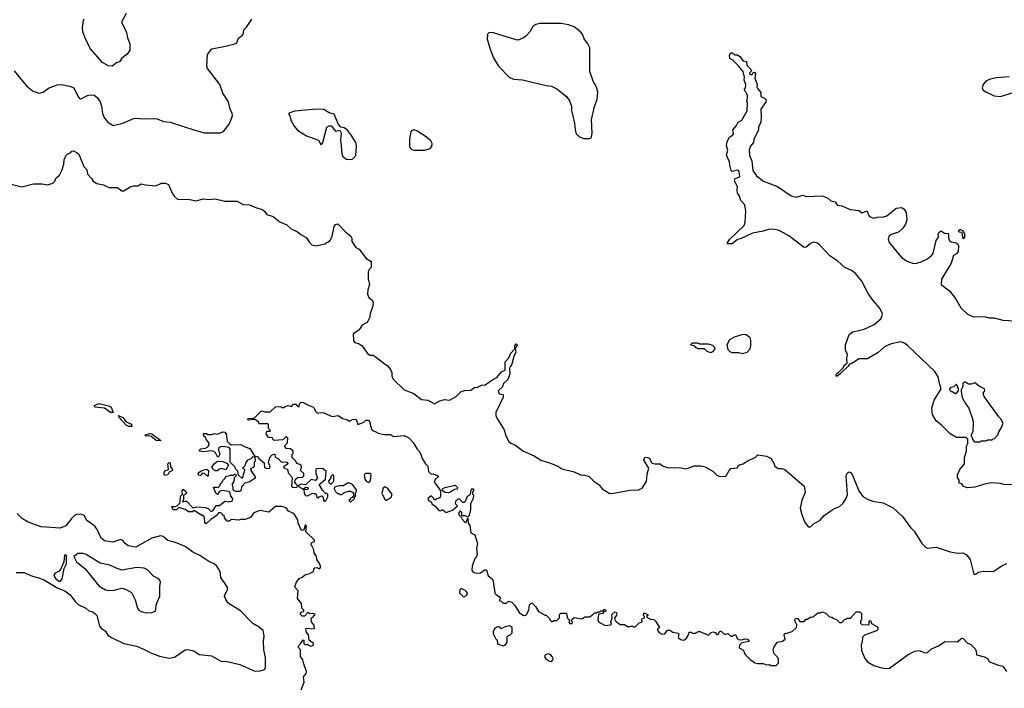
# Model space of a CAD drawing. Extents: x 2220333 to 2384341, y 721037 to 894043.
# Tile 99 of 256: x 2284785 to 2293949, y 788148 to 794368. Entities that reach past the tile are written whole.
import ezdxf

# ---------------------------------------------------------------- set-up
doc = ezdxf.new("R2010")
doc.units = 0

msp = doc.modelspace()

# ---------------------------------------------------------------- linework, layer by layer
at = {"layer": '0CON10XD'}
for points in [[(2285777.5, 794425), (2285733.3, 794345), (2285780.5, 794250.5), (2285789.5, 794199.5), (2285812, 794145), (2285812, 794085), (2285785, 794046.2), (2285735, 794010), (2285715, 793977.5), (2285685, 793966.7), (2285645, 793936.7), (2285610.5, 793940.5), (2285555, 793971.2), (2285441.7, 794101.7), (2285390.6, 794205), (2285374.2, 794255), (2285370, 794295), (2285380.7, 794360.7), (2285385, 794377.5)], [(2284735, 793894), (2284845, 793756.2), (2284905, 793706.2), (2284965, 793684), (2285005, 793693.8), (2285055, 793731.2), (2285135, 793763.8), (2285173.9, 793763.9), (2285249.5, 793750.5), (2285288.8, 793735), (2285329.3, 793649.3), (2285345, 793633.3), (2285355, 793632.5), (2285415, 793662.5), (2285442.1, 793667.9), (2285477.5, 793665), (2285506, 793645), (2285535.8, 793605), (2285547.5, 793565), (2285555.8, 793495.8), (2285575, 793453.3), (2285605, 793414), (2285655, 793384), (2285745, 793405.8), (2285855, 793450.8), (2285945.6, 793445.6), (2286035, 793450), (2286065, 793445.6), (2286125, 793420.6), (2286185.6, 793415.6), (2286415, 793340), (2286503, 793317), (2286653, 793317), (2286683, 793327), (2286735, 793397.5), (2286761.2, 793455), (2286766.4, 793476.4), (2286763, 793497), (2286742.5, 793545), (2286727.5, 793605), (2286677.5, 793685), (2286647.5, 793765), (2286533.3, 793915), (2286526.2, 793935), (2286533.3, 794045), (2286575, 794097.5), (2286699.3, 794120.7), (2286786.4, 794143.6), (2286807.5, 794155), (2286823.3, 794195), (2286857.5, 794225), (2286867.5, 794245), (2286870, 794275), (2286895, 794297.5), (2286945, 794372.5)], [(2290095, 793262.5), (2290107.5, 793275), (2290113.8, 793315), (2290106.4, 793436.4), (2290135, 793560), (2290160, 793625), (2290167, 793693), (2290155, 793740), (2290123.3, 793795), (2290092, 793885), (2290092, 794105), (2290073.8, 794145), (2290038.8, 794188.8), (2290023.3, 794235), (2290004.2, 794254.2), (2289945, 794301.2), (2289891.7, 794321.7), (2289825, 794333.8), (2289755, 794334), (2289627.3, 794332.7), (2289587.5, 794325), (2289561.2, 794305), (2289535, 794260), (2289495, 794213.8), (2289475, 794198.8), (2289425, 794178.8), (2289405, 794180), (2289195, 794246.7), (2289155, 794250), (2289140, 794235), (2289137, 794187), (2289166, 794085), (2289194.2, 794015), (2289242.5, 793935), (2289345, 793829.2), (2289385, 793815.7), (2289465, 793808.6), (2289685, 793755.8), (2289735, 793750), (2289785, 793724), (2289875, 793653.3), (2289903.3, 793615), (2289920, 793565), (2289920, 793525), (2289950, 793405), (2289953.8, 793345), (2289963.8, 793305), (2289995, 793280), (2290035, 793263.3), (2290095, 793262.5)], [(2291394.1, 793015.9), (2291391.2, 793045), (2291362, 793108), (2291376.7, 793155), (2291363.3, 793195), (2291368.8, 793235), (2291390, 793275), (2291419.3, 793290.7), (2291427.5, 793305), (2291422.5, 793345), (2291457.5, 793385), (2291472.5, 793415), (2291507.5, 793435), (2291555, 793520), (2291557.5, 793595), (2291552.5, 793615), (2291560, 793635), (2291557.5, 793665), (2291530, 793715), (2291530, 793725), (2291540, 793735), (2291542.5, 793765), (2291526.7, 793805), (2291530, 793835), (2291517.5, 793885), (2291473, 793943), (2291423, 793993), (2291395, 794007.5), (2291390.7, 794039.3), (2291405, 794060), (2291415, 794060), (2291445, 794040), (2291465, 794040), (2291486.4, 794026.4), (2291520, 793985), (2291548.3, 793978.3), (2291552.5, 793945), (2291600, 793895), (2291585, 793880), (2291577.5, 793865), (2291580.7, 793860.7), (2291600, 793855), (2291611.7, 793878.3), (2291625, 793880), (2291632.5, 793865), (2291627.5, 793825), (2291647.5, 793765), (2291646.7, 793745), (2291653.9, 793723.9), (2291681.7, 793691.7), (2291683, 793653), (2291717, 793637), (2291731.7, 793621.7), (2291730, 793605), (2291683.3, 793535), (2291687.5, 793465), (2291682.5, 793415), (2291660.7, 793369.3), (2291661.2, 793345), (2291619.2, 793255), (2291613.8, 793225), (2291587.3, 793192.7), (2291573.2, 793156.8), (2291578.8, 793105), (2291599.2, 793055), (2291610, 792965), (2291643.3, 792915), (2291706.7, 792865), (2291837, 792817), (2291965, 792730), (2292015, 792716), (2292075, 792736.7), (2292105, 792723.3), (2292255, 792728.6), (2292302.4, 792712.4), (2292335, 792684.2), (2292373.6, 792673.6), (2292395, 792643.8), (2292437, 792637), (2292515, 792602.5), (2292594.2, 792594.2), (2292625, 792572.5), (2292668.8, 792588.8), (2292690.5, 792540.5), (2292727, 792523), (2292765, 792532.5), (2292825, 792533.3), (2292855, 792543.3), (2292942.5, 792615), (2292995, 792621.2), (2293017, 792607), (2293036, 792575), (2293041.2, 792505), (2293028.8, 792465), (2293005, 792427.5), (2292965, 792391.2), (2292895, 792370), (2292875, 792352.5), (2292866.7, 792325), (2292876.1, 792296.1), (2292991.2, 792155), (2293045, 792120.8), (2293105, 792100), (2293135, 792102.5), (2293175, 792116), (2293235.7, 792144.3), (2293275, 792177.5), (2293291.2, 792205), (2293313.8, 792315), (2293337.5, 792345), (2293332.5, 792375), (2293340.7, 792389.3), (2293355, 792400), (2293365, 792400), (2293393, 792383), (2293425, 792380), (2293430, 792375), (2293430, 792335), (2293440, 792315), (2293455, 792302.5), (2293501.7, 792291.7), (2293515, 792280), (2293522.5, 792265), (2293518.3, 792211.7), (2293505, 792190), (2293476.4, 792173.6), (2293455.7, 792104.3), (2293363.3, 791955), (2293362.5, 791905), (2293440, 791845), (2293493.6, 791773.6), (2293545, 791687.5), (2293605, 791630), (2293655, 791606.7), (2293775, 791602.5), (2293803.6, 791593.6), (2293855, 791593.3), (2293935, 791573.3), (2294105, 791563.3)], [(2293995, 793835.8), (2293875, 793826.2), (2293820, 793815), (2293781.7, 793798.3), (2293752.5, 793765), (2293743, 793733), (2293753.6, 793713.6), (2293776.4, 793696.4), (2293855, 793661.2), (2293915, 793654)], [(2293915, 793654), (2294115, 793714.3)], [(2287873, 793067), (2287885, 793072.5), (2287912.5, 793105), (2287921.2, 793195), (2287913.3, 793225), (2287875, 793290), (2287835, 793341.2), (2287805, 793363.8), (2287775, 793370), (2287753.6, 793393.6), (2287710.7, 793490.7), (2287665, 793503.3), (2287615, 793532.5), (2287545, 793536), (2287345, 793517.5), (2287291.7, 793498.3), (2287290, 793485), (2287300, 793475), (2287310, 793435), (2287339.3, 793379.3), (2287375, 793336.7), (2287455, 793288), (2287565, 793246), (2287585, 793212.5), (2287595, 793206.7), (2287608, 793225), (2287645, 793367.5), (2287665, 793380), (2287685, 793380), (2287725, 793330), (2287765, 793340), (2287776, 793316), (2287772, 793255), (2287777, 793193), (2287784.4, 793125), (2287794.2, 793095), (2287825, 793070), (2287873, 793067)], [(2288555, 793154), (2288605, 793171.2), (2288620.7, 793189.3), (2288623.3, 793215), (2288610.5, 793240.5), (2288568.8, 793278.8), (2288482.5, 793335), (2288455, 793343.3), (2288435, 793336.7), (2288426.1, 793323.9), (2288412.1, 793257.9), (2288411.9, 793195), (2288417.9, 793177.9), (2288435, 793162), (2288455, 793154.2), (2288555, 793154)], [(2284706.8, 792836.8), (2284805, 792813.8), (2284915, 792840), (2284995, 792840), (2285045, 792831.2), (2285095, 792846.7), (2285113.3, 792865), (2285125, 792897.5), (2285155, 792922.5), (2285176.7, 792965), (2285196.1, 793023.9), (2285200, 793065), (2285215, 793102.5), (2285235, 793120), (2285259.3, 793130.7), (2285270, 793145), (2285285, 793147.5), (2285320.7, 793130.7), (2285336.1, 793116.1), (2285383, 793003), (2285411.7, 792971.7), (2285415, 792930), (2285455, 792890), (2285470, 792865), (2285503, 792843), (2285565, 792832.5), (2285615, 792806.7), (2285695, 792807.5), (2285735, 792777.5), (2285755, 792777.5), (2285820, 792815), (2285845, 792821.2), (2285885, 792822.5), (2285915, 792842.5), (2285955, 792832.5), (2286053, 792823), (2286103.9, 792846.1), (2286143, 792847), (2286170, 792835), (2286207.7, 792747.7), (2286225, 792723.3), (2286255, 792700), (2286295.8, 792694.2), (2286355, 792697.1), (2286425, 792682), (2286495, 792701.4), (2286545, 792695.6), (2286605, 792701.4), (2286695, 792680), (2286809.3, 792679.3), (2286865, 792647.5), (2286925, 792646.7), (2286988.3, 792618.3), (2287045, 792601.2), (2287066.7, 792585), (2287086.4, 792556.4), (2287145, 792538), (2287205, 792488.8), (2287271.2, 792461.2), (2287315, 792420), (2287369.3, 792399.3), (2287400.9, 792370.9), (2287446.7, 792345), (2287458.8, 792335), (2287481.2, 792295), (2287504.2, 792274.2), (2287545, 792264), (2287625, 792284), (2287675, 792313.3), (2287692, 792355), (2287712, 792445), (2287725.9, 792464.1), (2287745, 792470), (2287820.7, 792390.7), (2287867.5, 792355), (2287877.5, 792335), (2287877.5, 792305), (2287915, 792250), (2287945, 792232.5), (2288008.3, 792148.3), (2288055, 792117.5), (2288056.4, 792063.6), (2288036.4, 792043.6), (2288029.3, 792020.7), (2288030, 791955), (2288040, 791905), (2288025.8, 791854.2), (2288022.2, 791815), (2288033.4, 791783.4), (2288067.5, 791755), (2288075, 791740), (2288070, 791695), (2288048.8, 791645), (2288041.2, 791595), (2288026.2, 791565), (2288015, 791551.2), (2287973.8, 791525), (2287941.2, 791478.8), (2287890, 791445), (2287891.2, 791385), (2287905, 791366.7), (2287943.6, 791353.6), (2287973.9, 791333.9), (2288021.7, 791261.7), (2288045, 791248.8), (2288075, 791246.2), (2288095, 791236.2), (2288161.1, 791181.1), (2288209.6, 791149.6), (2288235.5, 791115), (2288247.6, 791087.6), (2288249.1, 791055), (2288260.6, 791025), (2288365, 790926), (2288455, 790890.8), (2288526.1, 790836.1), (2288585, 790829.2), (2288645, 790795.8), (2288695, 790822), (2288740, 790835), (2288785, 790827.5), (2288847.2, 790862.8), (2288895, 790910), (2288925, 790918.8), (2288985, 790922.5), (2289017.5, 790945), (2289045, 790949.2), (2289082.1, 790967.9), (2289117.4, 790972.6), (2289188.5, 791021.5), (2289225, 791038.1), (2289268.2, 791091.8), (2289302.5, 791107.5), (2289304.3, 791185), (2289336.2, 791223.8), (2289355, 791267.5), (2289392.5, 791307.5), (2289392.5, 791335), (2289405, 791353.3), (2289416, 791345), (2289405, 791317.5), (2289397.5, 791312.5), (2289403.8, 791275), (2289384.5, 791235.5), (2289365.5, 791164.5), (2289352.9, 791145), (2289343.1, 791125), (2289348.2, 791075), (2289335, 791038), (2289321.4, 791015), (2289287.5, 790985), (2289278.8, 790951.2), (2289240, 790915), (2289247, 790887), (2289285, 790880), (2289286.2, 790856.2), (2289216.1, 790713.9), (2289218, 790685), (2289231.4, 790651.4), (2289293.6, 790553.6), (2289308.3, 790498.3), (2289336.7, 790445), (2289355, 790428.8), (2289399.7, 790409.7), (2289467.2, 790357.2), (2289575, 790309.4), (2289635, 790271.4), (2289725, 790243.3), (2289795, 790213.3), (2289830, 790190), (2289945, 790163.3), (2290005, 790133.8), (2290045, 790131.2), (2290085, 790118), (2290130.9, 790070.9), (2290179.7, 790039.7), (2290205, 790003.8), (2290272.5, 789965), (2290295, 789960), (2290465, 789992.9), (2290545, 789995.6), (2290578.9, 790011.1), (2290618.8, 790071.2), (2290625, 790140), (2290640, 790195), (2290595, 790270), (2290599.3, 790290.7), (2290611.7, 790298.3), (2290647.7, 790287.7), (2290661.7, 790251.7), (2290672.5, 790242.5), (2290695, 790236.7), (2290745, 790236.7), (2290766.4, 790216.4), (2290819.3, 790199.3), (2290845, 790203.8), (2290885, 790198), (2290925, 790200.8), (2290985, 790191.4), (2291065, 790218), (2291125, 790216.7), (2291165, 790208.8), (2291235, 790168.8), (2291275, 790130), (2291295, 790121.2), (2291345, 790120), (2291360, 790125), (2291387.5, 790175), (2291405, 790192.5), (2291465, 790200), (2291470, 790215), (2291483, 790227), (2291520, 790235), (2291565, 790267.5), (2291630, 790295), (2291655, 790320), (2291736.4, 790306.4), (2291780, 790285), (2291805, 790242.5), (2291813.3, 790213.3), (2291845, 790194), (2291877, 790193), (2291905, 790183.3), (2292085, 790027.5), (2292096.1, 789973.9), (2292063.6, 789896.4), (2292050, 789825), (2292063.6, 789763.6), (2292088.3, 789698.3), (2292125, 789650), (2292145, 789650), (2292170, 789675), (2292235, 789712.5), (2292273.3, 789755), (2292325, 789793.8), (2292362.3, 789817.7), (2292415, 789840), (2292445, 789867.5), (2292476.1, 789913.9), (2292489.3, 789950.7), (2292477.5, 790125), (2292485, 790150), (2292505, 790162.5), (2292516.4, 790156.4), (2292535, 790130), (2292593.8, 789985), (2292632.3, 789932.3), (2292675, 789906.2), (2292725, 789890), (2292822.5, 789875), (2292915, 789826), (2293001.2, 789745), (2293074.5, 789644.5), (2293109.1, 789609.1), (2293185, 789492.5), (2293215, 789462.5), (2293235, 789452.5), (2293315, 789462.5), (2293445, 789416.7), (2293515, 789406.7), (2293563, 789407), (2293593, 789393), (2293630, 789345), (2293665, 789210), (2293685, 789210), (2293705, 789227.5), (2293755, 789236.7), (2293845, 789233.8), (2293925, 789288), (2293971.7, 789308.3)], [(2294045, 790042.5), (2293945, 790043.3), (2293915, 790052.5), (2293825, 790060), (2293756.4, 790043.6), (2293675, 790020), (2293605, 790013.8), (2293570, 790025), (2293555, 790050), (2293530, 790055), (2293530, 790085), (2293512.5, 790105), (2293513.3, 790135), (2293536.4, 790183.6), (2293577.5, 790235), (2293578.8, 790295), (2293596.4, 790353.6), (2293598.3, 790401.7), (2293610, 790425), (2293610, 790465), (2293595, 790480), (2293505, 790481.2), (2293445, 790516.7), (2293365, 790596.7), (2293313.3, 790635), (2293280, 790695), (2293273.3, 790755), (2293295, 790830), (2293362.5, 790935), (2293347.5, 790975), (2293333.3, 791045), (2293303.9, 791093.9), (2293051.2, 791335), (2293025, 791356), (2292985, 791370), (2292896.1, 791353.9), (2292832.5, 791325), (2292775, 791273.3), (2292675, 791213.3), (2292595, 791213.8), (2292535, 791173.8), (2292507, 791163), (2292496.7, 791145), (2292422.5, 791075), (2292395, 791053.3), (2292383, 791053), (2292383.6, 791066.4), (2292445, 791127.5), (2292462.5, 791155), (2292487.5, 791175), (2292482.5, 791215), (2292490, 791255), (2292472.5, 791295), (2292472.5, 791345), (2292505, 791440), (2292540, 791465), (2292645, 791488.8), (2292738.8, 791531.2), (2292801.2, 791585), (2292813.8, 791615), (2292814, 791635), (2292787.9, 791687.9), (2292730, 791755), (2292682.4, 791822.4), (2292623.8, 791935), (2292565, 792006.7), (2292526.1, 792036.1), (2292465, 792063.8), (2292400.5, 792120.5), (2292325, 792171.2), (2292231.7, 792271.7), (2292210.7, 792290.7), (2292175, 792300), (2292145, 792287.5), (2292105, 792253.3), (2292085, 792250), (2291945, 792356.7), (2291895, 792386.2), (2291845, 792410), (2291795, 792420), (2291755, 792416.7), (2291705, 792400), (2291605, 792382), (2291495, 792330), (2291465, 792322.5), (2291415, 792282.5), (2291371.7, 792281.7), (2291372.5, 792295), (2291393.3, 792325), (2291526.4, 792453.6), (2291538.1, 792485), (2291544.3, 792585), (2291534.3, 792645), (2291496, 792685), (2291482, 792732), (2291466.2, 792755), (2291462, 792785), (2291466.1, 792816.1), (2291438.5, 792865), (2291445, 792890.8), (2291486.2, 792905), (2291482, 792955), (2291476.7, 792965), (2291465, 792969.2), (2291415, 792957.5), (2291407.5, 792965), (2291394.1, 793015.9)], [(2293565, 792330), (2293558.3, 792388.3), (2293533, 792393), (2293520, 792405), (2293533.6, 792416.4), (2293545, 792417.5), (2293567.5, 792405), (2293577.5, 792375), (2293577.5, 792345), (2293565, 792330)], [(2291515, 791263.8), (2291555, 791276.2), (2291583.8, 791305), (2291591.2, 791335), (2291591.2, 791385), (2291585, 791407.5), (2291545.9, 791435.9), (2291515, 791440), (2291434.1, 791415.9), (2291390.5, 791389.5), (2291367.5, 791345), (2291375, 791300), (2291395, 791280), (2291413, 791273), (2291475, 791272.5), (2291515, 791263.8)], [(2291215, 791273.3), (2291238.3, 791281.7), (2291257.5, 791305), (2291255, 791320), (2291235, 791337.5), (2291195, 791350), (2291115, 791350), (2291095, 791360), (2291045, 791360), (2291030, 791345), (2291058.3, 791338.3), (2291075, 791320), (2291085, 791320), (2291095, 791310), (2291155, 791310), (2291180, 791285), (2291215, 791273.3)], [(2293495, 790890), (2293505, 790892.5), (2293522.5, 790915), (2293522.5, 790935), (2293505, 790977.5), (2293475, 790952.5), (2293453, 790947), (2293440, 790935), (2293440, 790925), (2293455, 790910), (2293465, 790910), (2293495, 790890)], [(2293671.7, 790441.7), (2293725, 790442.5), (2293735, 790450), (2293775, 790450), (2293795, 790460), (2293835, 790460), (2293845, 790470), (2293858.3, 790471.7), (2293890, 790505), (2293897.5, 790535), (2293922.5, 790575), (2293937.5, 790615), (2293916.7, 790655), (2293896.7, 790675), (2293761.7, 790861.7), (2293752.5, 790895), (2293767.5, 790915), (2293766.2, 790935), (2293725, 790951.2), (2293675, 790990), (2293641.7, 790978.3), (2293615, 790977.5), (2293585, 790997.5), (2293575, 790997.5), (2293563.3, 790985), (2293564.3, 790955), (2293546.7, 790925), (2293546.4, 790906.4), (2293556.2, 790855), (2293591.7, 790791.7), (2293620, 790755), (2293653.3, 790655), (2293660, 790625), (2293657.5, 790535), (2293640, 790505), (2293640, 790495), (2293650, 790485), (2293651.7, 790461.7), (2293671.7, 790441.7)], [(2285655, 790713.3), (2285630, 790715), (2285575, 790754.2), (2285485, 790763.3), (2285480, 790775), (2285505, 790792.5), (2285525, 790796.7), (2285625, 790773.8), (2285636, 790765), (2285655, 790713.3)], [(2286599.3, 789740.7), (2286567, 789723), (2286525, 789682.5), (2286515, 789682.5), (2286510, 789685), (2286505, 789740), (2286485, 789760), (2286475, 789760), (2286415, 789800), (2286405, 789800), (2286395, 789790), (2286355, 789790), (2286325, 789812.5), (2286275, 789827.5), (2286263, 789827), (2286245, 789810), (2286215, 789810), (2286201.7, 789838.3), (2286235, 789840), (2286255, 789850), (2286280, 789875), (2286282.5, 789935), (2286300, 789955), (2286297.5, 789985), (2286305, 790000), (2286327.5, 789985), (2286337.5, 789965), (2286325, 789950), (2286310, 789945), (2286310, 789905), (2286301.7, 789881.7), (2286325, 789890), (2286338.3, 789888.3), (2286398.3, 789828.3), (2286435, 789837.5), (2286515, 789830), (2286540.7, 789820.7), (2286565, 789797.5), (2286575, 789797.5), (2286586.4, 789803.6), (2286615, 789847.5), (2286645, 789850), (2286695, 789890), (2286735, 789883.3), (2286767, 789893), (2286770, 789915), (2286750, 789935), (2286747, 789957), (2286735, 789980), (2286663, 789987), (2286643.3, 789976.7), (2286625, 789950), (2286610, 789965), (2286590, 790015), (2286595, 790020), (2286635, 790020), (2286650, 790035), (2286651.7, 790048.3), (2286670, 790065), (2286675, 790080), (2286698.3, 790101.7), (2286705, 790120), (2286748.3, 790131.7), (2286775, 790130), (2286785, 790140), (2286795, 790140), (2286800, 790125), (2286780, 790105), (2286777, 790073), (2286760, 790045), (2286770, 790025), (2286770, 789995), (2286795, 789982.5), (2286838.3, 789981.7), (2286850, 789995), (2286853, 790027), (2286885, 790060), (2286925, 790072.5), (2286980, 790105), (2286980, 790115), (2286940, 790175), (2286940, 790195), (2286958.3, 790201.7), (2286970, 790215), (2286970, 790255), (2286980, 790265), (2286978.3, 790298.3), (2286955, 790300), (2286936.1, 790283.9), (2286905, 790270), (2286891.2, 790248.8), (2286880.7, 790219.3), (2286860, 790195), (2286875, 790190), (2286877.5, 790175), (2286855, 790100), (2286821.7, 790131.7), (2286817, 790167), (2286795, 790190), (2286790, 790205), (2286743, 790253), (2286743, 790373), (2286735, 790387.5), (2286675, 790396.2), (2286655, 790396), (2286641.4, 790388.6), (2286633.8, 790375), (2286646.7, 790325), (2286635, 790300), (2286625, 790300), (2286608.3, 790338.3), (2286595, 790352.5), (2286565, 790356.7), (2286495, 790348.8), (2286460, 790355), (2286460, 790365), (2286472.5, 790375), (2286515, 790383.3), (2286536.1, 790393.9), (2286547.5, 790415), (2286547.5, 790425), (2286520, 790465), (2286518.3, 790478.3), (2286500, 790495), (2286495, 790520), (2286525, 790520), (2286535, 790510), (2286575, 790510), (2286595, 790520), (2286625, 790512.5), (2286675, 790533.3), (2286695, 790530), (2286706.1, 790516.1), (2286716.4, 790446.4), (2286737.5, 790425), (2286755, 790413.3), (2286845, 790416.7), (2286885, 790393.3), (2286928.3, 790378.3), (2286971.7, 790311.7), (2287005, 790300), (2287010, 790285), (2287060, 790245), (2287063, 790203), (2287085, 790192.5), (2287110, 790195), (2287117.5, 790217.5), (2287100, 790245), (2287103, 790267), (2287120, 790305), (2287135, 790320), (2287153, 790327), (2287160, 790325), (2287163, 790303), (2287171.7, 790291.7), (2287190, 790285), (2287223, 790253), (2287270, 790255), (2287278.3, 790248.3), (2287280, 790235), (2287240, 790205), (2287253, 790193), (2287278.3, 790188.3), (2287283, 790153), (2287315, 790120), (2287320, 790105), (2287315, 790030), (2287328.3, 790018.3), (2287355, 790017.5), (2287367, 790023), (2287370, 790035), (2287355, 790050), (2287347, 790067), (2287352.5, 790095), (2287375, 790110), (2287418.3, 790111.7), (2287430, 790125), (2287430, 790145), (2287400, 790175), (2287407.5, 790205), (2287405, 790220), (2287391.7, 790231.7), (2287365, 790240), (2287355, 790260), (2287320, 790295), (2287320, 790325), (2287330, 790335), (2287330, 790355), (2287307, 790377), (2287265, 790380), (2287250, 790405), (2287277, 790433), (2287280, 790475), (2287262.5, 790487.5), (2287235, 790460), (2287153, 790453), (2287140, 790465), (2287138.3, 790478.3), (2287101.7, 790481.7), (2287080, 790515), (2287085, 790540), (2287115, 790540), (2287120, 790545), (2287100, 790565), (2287100, 790605), (2287095, 790610), (2287015, 790610), (2287008.3, 790628.3), (2286975, 790650), (2286915, 790642.5), (2286910, 790645), (2286913, 790657), (2286968.3, 790661.7), (2287035, 790730), (2287065, 790720), (2287115, 790720), (2287165, 790767.5), (2287215, 790770), (2287225, 790760), (2287245, 790760), (2287255, 790770), (2287285, 790780), (2287315, 790770), (2287335, 790790), (2287355, 790790), (2287375, 790770), (2287385, 790770), (2287390, 790795), (2287405, 790810), (2287425, 790806.7), (2287478.3, 790778.3), (2287515, 790766.7), (2287527.5, 790755), (2287537.5, 790725), (2287558.3, 790708.3), (2287586.1, 790713.9), (2287615, 790710.8), (2287695, 790677.5), (2287750, 790685), (2287788.3, 790658.3), (2287829.5, 790649.5), (2287855, 790632.5), (2287882.3, 790647.7), (2287905, 790652.5), (2287920, 790645), (2287933, 790603), (2287987, 790623), (2288008.3, 790641.7), (2288031.7, 790641.7), (2288041.7, 790631.7), (2288059.3, 790559.3), (2288070, 790545), (2288095, 790537.5), (2288123, 790523), (2288175, 790508.8), (2288235, 790508.8), (2288265, 790490), (2288365, 790498.8), (2288407.3, 790477.3), (2288446.7, 790435), (2288483.9, 790373.9), (2288503.6, 790353.6), (2288520, 790325), (2288532.5, 790285), (2288562.5, 790235), (2288582.5, 790215), (2288590, 790165), (2288615, 790140), (2288635, 790142.5), (2288677.5, 790125), (2288680, 790115), (2288650.7, 790089.3), (2288642.5, 790065), (2288662.5, 790045), (2288702.5, 789985), (2288702.5, 789935), (2288695, 789920), (2288668.3, 789911.7), (2288655, 789900), (2288641.7, 789901.7), (2288640, 789915), (2288615, 789937.5), (2288582.5, 789915), (2288593.6, 789893.6), (2288618.3, 789878.3), (2288620, 789865), (2288653, 789843), (2288685, 789802.5), (2288705, 789800), (2288715, 789810), (2288725, 789807.5), (2288755, 789782.5), (2288812.5, 789805), (2288860, 789845), (2288842.5, 789865), (2288845, 789890), (2288865, 789910), (2288875, 789910), (2288905, 789880), (2288925, 789880), (2288935, 789890), (2288953.9, 789936.1), (2288980, 789955), (2288990, 790005), (2289010, 790005), (2289010, 789985), (2289000, 789975), (2289000, 789955), (2289007.5, 789945), (2289006.2, 789915), (2288980, 789865), (2288980, 789805), (2288965, 789750), (2288955, 789740), (2288935, 789752.5), (2288901.7, 789751.7), (2288900, 789785), (2288885, 789800), (2288870, 789775), (2288875, 789760), (2288898.3, 789738.3), (2288900, 789725), (2288931.7, 789691.7), (2288940, 789695), (2288955, 789730), (2288960, 789685), (2288973.6, 789663.6), (2288983, 789593), (2289020, 789575), (2289047.5, 789495), (2289037, 789453), (2289043, 789397), (2289036.1, 789373.9), (2289020, 789355), (2288996.7, 789285), (2288993, 789243), (2289010, 789225), (2289045, 789218.8), (2289075, 789223.3), (2289115, 789250), (2289130, 789250), (2289143.9, 789193.9), (2289182.5, 789165), (2289192.5, 789145), (2289207.5, 789035), (2289213.6, 789023.6), (2289257.5, 788995), (2289260, 788985), (2289250, 788975), (2289251.7, 788961.7), (2289265, 788960), (2289285, 788940), (2289315, 788940), (2289335, 788960), (2289365, 788950), (2289395, 788920), (2289434.1, 788854.1), (2289475, 788826.7), (2289495, 788827.5), (2289502.5, 788835), (2289522.5, 788875), (2289530, 788925), (2289545, 788940), (2289555, 788940), (2289585, 788910), (2289613.6, 788863.6), (2289675, 788830), (2289685, 788830), (2289720, 788795), (2289720, 788785), (2289735, 788770), (2289745, 788770), (2289755, 788780), (2289785, 788780), (2289810, 788805), (2289810, 788835), (2289823, 788847), (2289867, 788847), (2289877.5, 788837.5), (2289880, 788805), (2289900, 788785), (2289900, 788755), (2289905, 788750), (2289928.3, 788751.7), (2289930, 788765), (2289921.7, 788771.7), (2289920, 788785), (2289945, 788806.7), (2290016.4, 788793.6), (2290045, 788812.5), (2290087, 788813), (2290113, 788827), (2290135, 788850), (2290155, 788850), (2290165, 788860), (2290185, 788860), (2290195, 788870), (2290215, 788870), (2290225, 788880), (2290235, 788880), (2290240, 788865), (2290221.7, 788858.3), (2290210, 788845), (2290171.7, 788838.3), (2290167.5, 788785), (2290173.3, 788765), (2290235, 788733.3), (2290285, 788737.5), (2290292.5, 788745), (2290287.5, 788765)], [(2285825, 790583.3), (2285800, 790585), (2285777.5, 790595), (2285713.8, 790665), (2285703.6, 790686.4), (2285745, 790666.2), (2285777.5, 790627.5), (2285825.9, 790605.9), (2285830, 790585), (2285825, 790583.3)], [(2286095, 790450), (2286055, 790453.3), (2286009.2, 790489.2), (2285985, 790496.7), (2285963.9, 790493.9), (2285952.5, 790505), (2285995, 790520), (2286015, 790516.7), (2286100, 790455), (2286095, 790450)], [(2286135, 790127.5), (2286127.5, 790145), (2286135, 790170), (2286170, 790185), (2286163.3, 790235), (2286175, 790250), (2286186.2, 790246.2), (2286188.3, 790208.3), (2286205, 790190), (2286207.5, 790175), (2286175, 790160), (2286165, 790133.3), (2286135, 790127.5)], [(2286535, 790120), (2286505, 790147.5), (2286485, 790150), (2286476.4, 790133.6), (2286465, 790127.5), (2286450.7, 790130.7), (2286447.5, 790145), (2286455, 790157.5), (2286480, 790175), (2286525, 790187.5), (2286542.5, 790175), (2286540, 790125), (2286535, 790120)], [(2286625, 790170), (2286605, 790170), (2286585, 790182.5), (2286572.5, 790205), (2286594.1, 790235.9), (2286625, 790260), (2286677, 790257), (2286715, 790240), (2286730, 790225), (2286705, 790180), (2286665, 790192.5), (2286635, 790182.5), (2286625, 790170)], [(2287611.7, 789891.7), (2287635, 789892.5), (2287651.7, 789928.3), (2287651.7, 789951.7), (2287645, 789960), (2287631.7, 789961.7), (2287605, 789990), (2287572.5, 790045), (2287630, 790095), (2287637, 790167), (2287605, 790192.5), (2287545, 790190), (2287540, 790185), (2287542.5, 790145), (2287556.7, 790105), (2287538.3, 790081.7), (2287498.3, 790091.7), (2287445, 790040), (2287405, 790047.5), (2287380, 790035), (2287380, 790025), (2287425, 790000), (2287445, 790020), (2287466.4, 790016.4), (2287470, 790005), (2287457, 789993), (2287430, 790000), (2287433.6, 789963.6), (2287445, 789942.5), (2287465, 789940), (2287515, 789962.5), (2287531.7, 789961.7), (2287545, 789950), (2287551.7, 789921.7), (2287565, 789920), (2287571.7, 789928.3), (2287597.5, 789937.5), (2287610, 789925), (2287611.7, 789891.7)], [(2287685, 790050), (2287710, 790075), (2287710, 790125), (2287705, 790130), (2287695, 790130), (2287681.7, 790118.3), (2287680, 790105), (2287660, 790075), (2287661.7, 790061.7), (2287675, 790050), (2287685, 790050)], [(2288035, 790062.5), (2288051.7, 790078.3), (2288057, 790137), (2288045, 790147.5), (2288003, 790147), (2287990, 790135), (2287997.5, 790095), (2288013.3, 790073.3), (2288035, 790062.5)], [(2287865, 789880), (2287900, 789915), (2287900, 789925), (2287910, 789935), (2287910, 789965), (2287920, 789985), (2287920, 789995), (2287883, 790043), (2287855, 790057.5), (2287835, 790057.5), (2287797, 790033), (2287758.3, 790031.7), (2287715, 790020), (2287713, 790003), (2287725, 789980), (2287741.7, 789961.7), (2287755, 789960), (2287765, 789950), (2287785, 789950), (2287805, 789970), (2287847, 789983), (2287865, 789982.5), (2287883, 789973), (2287891.7, 789961.7), (2287891.7, 789938.3), (2287878.3, 789921.7), (2287860, 789915), (2287860, 789905), (2287850, 789895), (2287865, 789880)], [(2288195, 789897.5), (2288205, 789900), (2288243.3, 789925), (2288253.3, 789955), (2288209.7, 790009.7), (2288185, 790021.2), (2288168.8, 790011.2), (2288156, 789965), (2288179.5, 789909.5), (2288195, 789897.5)], [(2288775, 789966.7), (2288745, 789970), (2288720, 789985), (2288720, 790005), (2288743, 790017), (2288837, 790037), (2288860, 790015), (2288858.3, 790001.7), (2288833, 789997), (2288795, 789972.5), (2288775, 789966.7)], [(2287406.1, 788133.9), (2287434, 788205), (2287426.2, 788255), (2287451.2, 788285), (2287456.2, 788305), (2287428.8, 788375), (2287421.7, 788411.7), (2287398.8, 788445), (2287400, 788505), (2287373.3, 788535), (2287399.3, 788560.7), (2287425, 788600), (2287430, 788595), (2287430, 788565), (2287443, 788553), (2287465, 788560), (2287480, 788545), (2287495, 788540), (2287519.3, 788550.7), (2287520, 788565), (2287480, 788595), (2287472.5, 788645), (2287452.5, 788675), (2287450, 788705), (2287475, 788707.5), (2287505, 788700), (2287530, 788705), (2287527.5, 788735), (2287500, 788765), (2287497, 788793), (2287500, 788805), (2287520, 788815), (2287536.4, 788836.4), (2287515, 788842.5), (2287485, 788840), (2287475, 788850), (2287465, 788850), (2287435, 788820), (2287415, 788820), (2287400, 788835), (2287400, 788845), (2287411.7, 788858.3), (2287428.3, 788861.7), (2287430, 788875), (2287410, 788895), (2287408.3, 788938.3), (2287370, 788985), (2287377.5, 789055), (2287350, 789085), (2287347.5, 789095), (2287363, 789137), (2287385, 789170), (2287415, 789182.5), (2287445, 789207.5), (2287477, 789213), (2287520, 789235), (2287523, 789257), (2287531.7, 789268.3), (2287551.7, 789271.7), (2287575, 789260), (2287587.5, 789275), (2287575, 789310), (2287550, 789345), (2287547, 789377), (2287527.5, 789405), (2287522.5, 789435), (2287497.5, 789485), (2287500, 789500), (2287530, 789515), (2287530, 789525), (2287450, 789605), (2287455, 789660), (2287442.5, 789665), (2287428.3, 789621.7), (2287415, 789617.5), (2287405, 789622.5), (2287377.5, 789685), (2287373.3, 789715), (2287342.5, 789765), (2287328.3, 789778.3), (2287287, 789797), (2287265, 789827.5), (2287225, 789840), (2287165, 789840), (2287103, 789787), (2287025, 789803.3), (2287005, 789797.5), (2286965, 789780), (2286935, 789737.5), (2286885, 789720), (2286845, 789720), (2286825, 789712.5), (2286755, 789720), (2286737, 789703), (2286715, 789702.5), (2286690, 789735), (2286690, 789745), (2286671.7, 789761.7), (2286670, 789775), (2286655, 789780), (2286635, 789780), (2286630, 789765), (2286599.3, 789740.7)], [(2284753.8, 789226.2), (2284825, 789226), (2284905, 789190), (2284962.5, 789175), (2285015, 789154), (2285139.1, 789079.2), (2285205, 789055.7), (2285256.3, 789016.3), (2285297.6, 788957.6), (2285328.3, 788928.3), (2285402.4, 788892.4), (2285429.7, 788869.7), (2285465, 788858.6), (2285485.8, 788845), (2285502.5, 788825), (2285528.3, 788728.3), (2285545, 788708.8), (2285585, 788680), (2285605, 788643.8), (2285645, 788618.8), (2285755, 788566), (2285875, 788538.6), (2285945, 788510), (2286005, 788476.7), (2286086.4, 788446.4), (2286177.3, 788427.3), (2286226.7, 788436.7), (2286325, 788506.7), (2286345, 788510), (2286405, 788496), (2286455, 788462), (2286570.5, 788450.5), (2286665, 788396.7), (2286705, 788400), (2286835, 788370.8), (2286975, 788308), (2287025, 788310), (2287065, 788324), (2287073.8, 788335), (2287072.9, 788435), (2287058.1, 788505), (2287053.5, 788585), (2287061.9, 788635), (2287051.4, 788685), (2287015, 788717.1), (2286955, 788750.5), (2286840.3, 788870.3), (2286725, 788941.2), (2286702.5, 788975), (2286693, 789003), (2286697.5, 789025), (2286719.2, 789065), (2286720, 789085), (2286711.4, 789101.4), (2286658.8, 789178.8), (2286651.4, 789235), (2286620.8, 789285), (2286595, 789305.6), (2286545, 789327.8), (2286462.5, 789385), (2286395.6, 789415.6), (2286325, 789466.9), (2286235, 789505.8), (2286165, 789524.4), (2286119.7, 789559.7), (2286095, 789566.3), (2286014.4, 789545), (2285865, 789460), (2285794, 789475), (2285765.7, 789495), (2285745, 789522), (2285725, 789532), (2285651.7, 789508.3), (2285575, 789521.2), (2285543.3, 789545), (2285507.5, 789625), (2285485.6, 789655), (2285409.6, 789709.6), (2285384, 789755), (2285355, 789768.9), (2285315.4, 789764.6), (2285296, 789755), (2285269.2, 789730.8), (2285215, 789658.5), (2285161, 789639), (2284985, 789649.4), (2284865, 789694.8), (2284812.9, 789725), (2284761.7, 789775)], [(2285165, 789144.2), (2285180.8, 789165), (2285198.7, 789261.3), (2285222, 789305), (2285220, 789385), (2285215, 789390), (2285203, 789387), (2285196.7, 789325), (2285165.5, 789254.5), (2285152.4, 789237.6), (2285115, 789219.2), (2285103.5, 789205), (2285108.2, 789185), (2285123.3, 789165), (2285150.6, 789145), (2285165, 789144.2)], [(2285965, 788851.2), (2286015, 788852.5), (2286050, 788865), (2286057.5, 788935), (2286090, 789005), (2286090, 789095), (2286096.7, 789135), (2286083, 789163), (2286030.9, 789190.9), (2285975, 789250.8), (2285944.4, 789264.4), (2285875, 789271.5), (2285735, 789248.6), (2285677.9, 789267.9), (2285625, 789294.3), (2285535, 789311.4), (2285405, 789394), (2285375, 789401.2), (2285325, 789402.5), (2285290, 789375), (2285313.8, 789325), (2285395, 789258.8), (2285525, 789097.5), (2285585, 789062.9), (2285612.3, 789057.7), (2285665, 789060), (2285735, 789078.8), (2285770.5, 789070.5), (2285825, 789038.8), (2285861.4, 788971.4), (2285882, 788895), (2285895, 788873.8), (2285915, 788861.2), (2285965, 788851.2)], [(2288915, 789000), (2288925, 789002.5), (2288946.4, 789013.6), (2288952.5, 789035), (2288937.5, 789055), (2288895, 789076.7), (2288881.2, 789065), (2288880, 789035), (2288915, 789000)], [(2290287.5, 788765), (2290300, 788805), (2290297.5, 788835), (2290325, 788860), (2290336.4, 788856.4), (2290342.5, 788845), (2290340, 788825), (2290320, 788805), (2290328.3, 788778.3), (2290340, 788765), (2290373, 788743), (2290415, 788742.5), (2290443, 788723), (2290467.5, 788722.5), (2290485, 788730), (2290495, 788720), (2290515, 788720), (2290551.7, 788758.3), (2290580, 788765), (2290580, 788775), (2290570, 788785), (2290581.7, 788798.3), (2290600, 788805), (2290600, 788815), (2290590, 788825), (2290595, 788850), (2290630, 788835), (2290630, 788825), (2290620, 788815), (2290630, 788805), (2290655, 788790), (2290687, 788787), (2290705, 788770), (2290740, 788715), (2290721.7, 788698.3), (2290720, 788685), (2290740, 788665), (2290763, 788653), (2290790, 788655), (2290815, 788690), (2290835, 788690), (2290865, 788670), (2290915, 788660), (2290920, 788655), (2290915, 788620), (2290935, 788603.3), (2290965, 788596.7), (2290992.5, 788615), (2291010, 788645), (2291015, 788670), (2291035, 788670), (2291045, 788660), (2291075, 788660), (2291103, 788677), (2291115, 788677.5), (2291195, 788642.5), (2291221.7, 788668.3), (2291235, 788673.3), (2291257, 788667), (2291275, 788650), (2291285, 788650), (2291295, 788670), (2291305, 788680), (2291315, 788680), (2291345, 788650), (2291375, 788657.5), (2291405, 788632.5), (2291417, 788633), (2291433.6, 788646.4), (2291450, 788645), (2291461.7, 788611.7), (2291473, 788603), (2291505, 788597.5), (2291535, 788607.5), (2291560, 788605), (2291570, 788595), (2291570, 788585), (2291505, 788570), (2291485, 788550), (2291480, 788525), (2291523, 788503), (2291528.3, 788478.3), (2291540.7, 788460.7), (2291580.5, 788420.5), (2291626.4, 788386.4), (2291655, 788377.5), (2291705, 788377.5), (2291735, 788367.5), (2291765, 788370), (2291775, 788360), (2291825, 788360), (2291847, 788383), (2291848.3, 788411.7), (2291840, 788435), (2291808.3, 788468.3), (2291797.5, 788505), (2291803, 788527), (2291835, 788577.5), (2291885, 788587.5), (2291910, 788605), (2291900, 788645), (2291903.6, 788656.4), (2291973.6, 788676.4), (2292016.1, 788713.9), (2292019.3, 788739.3), (2292000, 788775), (2292005, 788797.5), (2292025, 788800), (2292045, 788770), (2292085, 788770), (2292105, 788790), (2292115, 788790), (2292145, 788810), (2292168.3, 788811.7), (2292215, 788850), (2292235, 788850), (2292255, 788860), (2292288.3, 788848.3), (2292321.7, 788811.7), (2292345, 788810), (2292355, 788800), (2292388.3, 788788.3), (2292415, 788760), (2292438.3, 788761.7), (2292461.7, 788788.3), (2292475, 788790), (2292485, 788800), (2292518.3, 788801.7), (2292571.7, 788858.3), (2292605, 788860), (2292620, 788845), (2292620, 788785), (2292610, 788775), (2292610, 788755), (2292621.7, 788741.7), (2292685, 788740), (2292690, 788745), (2292690, 788775), (2292705, 788780), (2292711.7, 788751.7), (2292763, 788723), (2292771.7, 788711.7), (2292772.5, 788695), (2292758.3, 788681.7), (2292648.3, 788641.7), (2292630, 788625), (2292627.5, 788575), (2292617.5, 788555), (2292620.7, 788500.7), (2292650, 788425), (2292675, 788393.3), (2292735, 788360), (2292795, 788342), (2292846.4, 788333.6), (2292880, 788335), (2293055, 788462.5), (2293115, 788492.5), (2293145, 788500), (2293165, 788497.5), (2293208.3, 788478.3), (2293235, 788480), (2293270, 788515), (2293335, 788542.5), (2293395, 788582.5), (2293509.3, 788580.7), (2293555, 788613.3), (2293565, 788611.2), (2293605, 788567.5), (2293635, 788557.5), (2293676.4, 788516.4), (2293686.7, 788495), (2293690.7, 788460.7), (2293775, 788438), (2293793.8, 788425), (2293805, 788403.3), (2293820.6, 788390.6), (2293895, 788362), (2293935.5, 788355.5), (2293969.2, 788305)], [(2289285, 788543.3), (2289305, 788550), (2289321.7, 788578.3), (2289321.7, 788628.3), (2289335, 788640), (2289348.3, 788641.7), (2289370, 788665), (2289370, 788715), (2289345, 788730), (2289295, 788717.5), (2289265, 788700), (2289245, 788720), (2289225, 788717.5), (2289205, 788700), (2289192.5, 788675), (2289192.5, 788655), (2289215, 788610), (2289230, 788595), (2289231.7, 788561.7), (2289285, 788543.3)], [(2289735, 788396.7), (2289747.7, 788412.3), (2289748.8, 788425), (2289741.2, 788445), (2289728.3, 788458.3), (2289705, 788470), (2289673.3, 788455), (2289673.3, 788435), (2289688.8, 788415), (2289715, 788400), (2289735, 788396.7)]]:
    msp.add_lwpolyline(points, dxfattribs=at)

doc.saveas('drawing.dxf')
